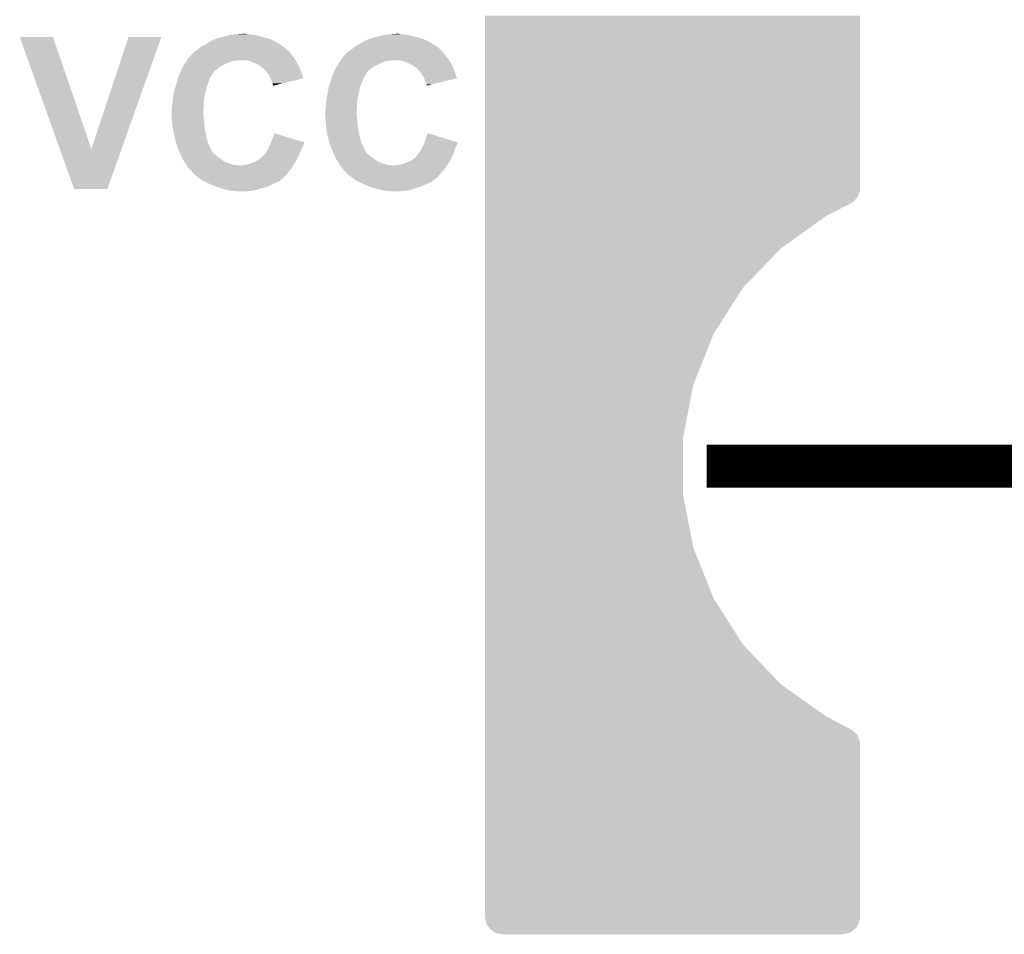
# Model space of a CAD drawing. Extents: x -1.3 to 24.2, y -3.9 to 53.4.
# Tile 30 of 34: x 5.8 to 11.6, y 35.9 to 41.3. Entities that reach past the tile are written whole.
import ezdxf

# ---------------------------------------------------------------- set-up
doc = ezdxf.new("R2010")
doc.units = 0
doc.layers.get('0').update_dxf_attribs({"linetype": 'CONTINUOUS'})
doc.layers.add('BOOST_12_CLICK_V101_GTO', color=14, linetype='CONTINUOUS')
doc.layers.add('BOOST_12_CLICK_V101_GTS', color=12, linetype='CONTINUOUS')

# ---------------------------------------------------------------- blocks, each defined once
blk = doc.blocks.new('CUSTOM_82')
for points in [[(-0.31127, 2.538998), (-0.285346, 2.561336), (0.315148, 2.538998), (0.280682, 2.561336)], [(-0.285346, 2.561336), (-0.249192, 2.577776), (0.280682, 2.561336), (0.255314, 2.577776)], [(-0.249192, 2.577776), (-0.22044, 2.59085), (0.255314, 2.577776), (0.21158, 2.59085)], [(-0.22044, 2.59085), (-0.169144, 2.598198), (0.21158, 2.59085), (0.187, 2.598198)], [(-0.169144, 2.598198), (-0.149874, 2.600958), (0.187, 2.598198), (0.14986, 2.600958)], [(-0.149874, 2.600958), (-0.14986, 2.60096), (0.14986, 2.600958), (0.14986, 2.60096)], [(-0.14986, 2.60096), (-0.14986, 2.60223), (0.14986, 2.60096), (0.14986, 2.60223)], [(-0.358678, 2.484986), (-0.33936, 2.514792), (0.361694, 2.484986), (0.33601, 2.514792)], [(-0.33936, 2.514792), (-0.31127, 2.538998), (0.33601, 2.514792), (0.315148, 2.538998)], [(-0.388564, 2.42008), (-0.378136, 2.454958), (0.39121, 2.42008), (0.37535, 2.454958)], [(-0.378136, 2.454958), (-0.358678, 2.484986), (0.37535, 2.454958), (0.361694, 2.484986)], [(-0.40132, 2.3495), (-0.39856, 2.386644), (0.40132, 2.3495), (0.396, 2.386644)], [(-0.39856, 2.386644), (-0.388564, 2.42008), (0.396, 2.386644), (0.39121, 2.42008)], [(-0.40132, -2.3495), (-0.40132, 2.3495), (0.40132, -2.3495), (0.40132, 2.3495)], [(-0.396, -2.386638), (-0.40132, -2.3495), (0.39856, -2.386638), (0.40132, -2.3495)], [(-0.39121, -2.42008), (-0.396, -2.386638), (0.388562, -2.42008), (0.39856, -2.386638)], [(-0.375352, -2.454952), (-0.39121, -2.42008), (0.378138, -2.454952), (0.388562, -2.42008)], [(-0.361696, -2.484986), (-0.375352, -2.454952), (0.358672, -2.484986), (0.378138, -2.454952)], [(-0.336016, -2.514786), (-0.361696, -2.484986), (0.33936, -2.514786), (0.358672, -2.484986)], [(-0.315152, -2.539), (-0.336016, -2.514786), (0.31126, -2.539), (0.33936, -2.514786)], [(-0.280692, -2.561332), (-0.315152, -2.539), (0.285346, -2.561332), (0.31126, -2.539)], [(-0.255318, -2.577776), (-0.280692, -2.561332), (0.249184, -2.577776), (0.285346, -2.561332)], [(-0.211594, -2.590848), (-0.255318, -2.577776), (0.22044, -2.590848), (0.249184, -2.577776)], [(-0.187004, -2.5982), (-0.211594, -2.590848), (0.169114, -2.5982), (0.22044, -2.590848)], [(-0.149886, -2.600958), (-0.187004, -2.5982), (0.14986, -2.600958), (0.169114, -2.5982)], [(-0.14986, -2.60096), (-0.149886, -2.600958), (0.14986, -2.60096), (0.14986, -2.600958)], [(-0.14986, -2.60223), (-0.14986, -2.60096), (0.14986, -2.60223), (0.14986, -2.60096)]]:
    blk.add_solid(points)

msp = doc.modelspace()

# ---------------------------------------------------------------- linework, layer by layer
at = {"layer": 'BOOST_12_CLICK_V101_GTO', "const_width": 0.254}
msp.add_lwpolyline([(9.8806, 38.65372), (12.9794, 38.65372)], dxfattribs=at)
at = {"layer": 'BOOST_12_CLICK_V101_GTO'}
for points in [[(5.842034, 41.178462), (5.842028, 41.178476), (6.037584, 41.178462), (5.842028, 41.178476)], [(6.078378, 40.518148), (5.842034, 41.178462), (6.263662, 40.518148), (6.037584, 41.178462)], [(6.263662, 40.518148), (6.482088, 41.17845), (6.440612, 40.518148), (6.67511, 41.17845)], [(6.482088, 41.17845), (6.482098, 41.17848), (6.67511, 41.17845), (6.482098, 41.17848)], [(6.970268, 41.15562), (6.97484, 41.15816), (7.33552, 41.15562), (7.329806, 41.15816)], [(6.97484, 41.15816), (6.993888, 41.16578), (7.329806, 41.15816), (7.312658, 41.16578)], [(6.993888, 41.16578), (7.000238, 41.16832), (7.312658, 41.16578), (7.305038, 41.16832)], [(7.000238, 41.16832), (7.017164, 41.173398), (7.305038, 41.16832), (7.2898, 41.173398)], [(7.017164, 41.173398), (7.02564, 41.17594), (7.2898, 41.173398), (7.278366, 41.17594)], [(7.02564, 41.17594), (7.0358, 41.17848), (7.278366, 41.17594), (7.26694, 41.17848)], [(7.0358, 41.17848), (7.05612, 41.18356), (7.26694, 41.17848), (7.24662, 41.18356)], [(7.05612, 41.18356), (7.07644, 41.18864), (7.24662, 41.18356), (7.228842, 41.18864)], [(7.07644, 41.18864), (7.086602, 41.19118), (7.228842, 41.18864), (7.211062, 41.19118)], [(7.086602, 41.19118), (7.11962, 41.19372), (7.211062, 41.19118), (7.19328, 41.19372)], [(7.11962, 41.19372), (7.152638, 41.19626), (7.180582, 41.19372), (7.167882, 41.19626)], [(7.872474, 41.15562), (7.876538, 41.15816), (8.23722, 41.15562), (8.231506, 41.15816)], [(7.876538, 41.15816), (7.895584, 41.16578), (8.231506, 41.15816), (8.214358, 41.16578)], [(7.895584, 41.16578), (7.90194, 41.168322), (8.214358, 41.16578), (8.206732, 41.168322)], [(7.90194, 41.168322), (7.92056, 41.1734), (8.206732, 41.168322), (8.191498, 41.1734)], [(7.92056, 41.1734), (7.95782, 41.18356), (8.191498, 41.1734), (8.15086, 41.18356)], [(7.95782, 41.18356), (7.97814, 41.18864), (8.15086, 41.18356), (8.13054, 41.18864)], [(7.97814, 41.18864), (7.988302, 41.19118), (8.13054, 41.18864), (8.11276, 41.19118)], [(7.988302, 41.19118), (8.02132, 41.19372), (8.11276, 41.19118), (8.097522, 41.19372)], [(8.02132, 41.19372), (8.054338, 41.19626), (8.082282, 41.19372), (8.072122, 41.19626)], [(6.870702, 41.092122), (6.883396, 41.099738), (7.426958, 41.092122), (7.41934, 41.099738)], [(6.883396, 41.099738), (6.8834, 41.09974), (7.41934, 41.099738), (7.419338, 41.09974)], [(6.8834, 41.09974), (6.8961, 41.1099), (7.419338, 41.09974), (7.405792, 41.1099)], [(6.8961, 41.1099), (6.911344, 41.122602), (7.405792, 41.1099), (7.388856, 41.122602)], [(6.911344, 41.122602), (6.926578, 41.13022), (7.388856, 41.122602), (7.378698, 41.13022)], [(6.926578, 41.13022), (6.931658, 41.13276), (7.378698, 41.13022), (7.374636, 41.13276)], [(6.931658, 41.13276), (6.947918, 41.14292), (7.374636, 41.13276), (7.35838, 41.14292)], [(6.947918, 41.14292), (6.95198, 41.145458), (7.35838, 41.14292), (7.353812, 41.145458)], [(6.95198, 41.145458), (6.970268, 41.15562), (7.353812, 41.145458), (7.33552, 41.15562)], [(7.780858, 41.097194), (7.785062, 41.099716), (8.323586, 41.097194), (8.32358, 41.099716)], [(7.785062, 41.099716), (7.7851, 41.099738), (8.32358, 41.099716), (8.321256, 41.099738)], [(7.7851, 41.099738), (7.785102, 41.09974), (8.321256, 41.099738), (8.321044, 41.09974)], [(7.785102, 41.09974), (7.80034, 41.1099), (8.321044, 41.09974), (8.30919, 41.1099)], [(7.80034, 41.1099), (7.806434, 41.11498), (8.30919, 41.1099), (8.303262, 41.11498)], [(7.806434, 41.11498), (7.815582, 41.122602), (8.303262, 41.11498), (8.291828, 41.122602)], [(7.815582, 41.122602), (7.828914, 41.13022), (8.291828, 41.122602), (8.2804, 41.13022)], [(7.828914, 41.13022), (7.83336, 41.13276), (8.2804, 41.13022), (8.276336, 41.13276)], [(7.83336, 41.13276), (7.851648, 41.14292), (8.276336, 41.13276), (8.26008, 41.14292)], [(7.851648, 41.14292), (7.85622, 41.14546), (8.26008, 41.14292), (8.255508, 41.14546)], [(7.85622, 41.14546), (7.872474, 41.15562), (8.255508, 41.14546), (8.23722, 41.15562)], [(6.826504, 41.04132), (6.83006, 41.0464), (7.463368, 41.04132), (7.460546, 41.0464)], [(6.83006, 41.0464), (6.838188, 41.056558), (7.460546, 41.0464), (7.454902, 41.056558)], [(6.838188, 41.056558), (6.850386, 41.0718), (7.454902, 41.056558), (7.441836, 41.0718)], [(6.850386, 41.0718), (6.852926, 41.071816), (7.441836, 41.0718), (7.441822, 41.071816)], [(6.852926, 41.071816), (6.854188, 41.074338), (7.441822, 41.071816), (7.43966, 41.074338)], [(6.854188, 41.074338), (6.855462, 41.076878), (7.43966, 41.074338), (7.437968, 41.076878)], [(6.855462, 41.076878), (6.86816, 41.08958), (7.437968, 41.076878), (7.4295, 41.08958)], [(6.86816, 41.08958), (6.870702, 41.092122), (7.4295, 41.08958), (7.426958, 41.092122)], [(7.728712, 41.04132), (7.73176, 41.0464), (8.36676, 41.04132), (8.363374, 41.0464)], [(7.73176, 41.0464), (7.73989, 41.05656), (8.363374, 41.0464), (8.3566, 41.05656)], [(7.73989, 41.05656), (7.752086, 41.0718), (8.3566, 41.05656), (8.343536, 41.0718)], [(7.752086, 41.0718), (7.754626, 41.071816), (8.343536, 41.0718), (8.343522, 41.071816)], [(7.754626, 41.071816), (7.755888, 41.074338), (8.343522, 41.071816), (8.34136, 41.074338)], [(7.755888, 41.074338), (7.757162, 41.076878), (8.34136, 41.074338), (8.339668, 41.076878)], [(7.757162, 41.076878), (7.76986, 41.08958), (8.339668, 41.076878), (8.3312, 41.08958)], [(7.76986, 41.08958), (7.772402, 41.092122), (8.3312, 41.08958), (8.328658, 41.092122)], [(7.772402, 41.092122), (7.780858, 41.097194), (8.328658, 41.092122), (8.323586, 41.097194)], [(6.79242, 40.9829), (6.79704, 40.99306), (6.99516, 40.9829), (7.00786, 40.99306)], [(6.79704, 40.99306), (6.802582, 41.00322), (7.00786, 40.99306), (7.02056, 41.00322)], [(6.802582, 41.00322), (6.806738, 41.01084), (7.02056, 41.00322), (7.03326, 41.01084)], [(6.806738, 41.01084), (6.812282, 41.021002), (7.03326, 41.01084), (7.055616, 41.021002)], [(6.812282, 41.021002), (6.814058, 41.02354), (7.055616, 41.021002), (7.0612, 41.02354)], [(6.814058, 41.02354), (6.821168, 41.033698), (7.0612, 41.02354), (7.086598, 41.033698)], [(6.821168, 41.033698), (6.824726, 41.03878), (7.086598, 41.033698), (7.109458, 41.03878)], [(6.824726, 41.03878), (6.826502, 41.041318), (7.119616, 41.03878), (7.127238, 41.041318)], [(6.826502, 41.041318), (6.826504, 41.04132), (7.127238, 41.041318), (7.170418, 41.04132)], [(7.193278, 41.03624), (7.170418, 41.04132), (7.46619, 41.03624), (7.463368, 41.04132)], [(7.200052, 41.0337), (7.193278, 41.03624), (7.4676, 41.0337), (7.46619, 41.03624)], [(7.2136, 41.02862), (7.200052, 41.0337), (7.470372, 41.02862), (7.4676, 41.0337)], [(7.23138, 41.021), (7.2136, 41.02862), (7.474528, 41.021), (7.470372, 41.02862)], [(7.256774, 41.008302), (7.23138, 41.021), (7.481456, 41.008302), (7.474528, 41.021)], [(7.258472, 41.005762), (7.256774, 41.008302), (7.48284, 41.005762), (7.481456, 41.008302)], [(7.261858, 41.000688), (7.258472, 41.005762), (7.485182, 41.000688), (7.48284, 41.005762)], [(7.264396, 41.00068), (7.261858, 41.000688), (7.485186, 41.00068), (7.485182, 41.000688)], [(7.28218, 40.985442), (7.264396, 41.00068), (7.492218, 40.985442), (7.485186, 41.00068)], [(7.293068, 40.972738), (7.28218, 40.985442), (7.49808, 40.972738), (7.492218, 40.985442)], [(7.694122, 40.9829), (7.698742, 40.99306), (7.89686, 40.9829), (7.90956, 40.99306)], [(7.698742, 40.99306), (7.705206, 41.00322), (7.90956, 40.99306), (7.922262, 41.00322)], [(7.705206, 41.00322), (7.71652, 41.021), (7.922262, 41.00322), (7.95782, 41.021)], [(7.71652, 41.021), (7.718044, 41.02354), (7.95782, 41.021), (7.9629, 41.02354)], [(7.718044, 41.02354), (7.724138, 41.033698), (7.9629, 41.02354), (7.988298, 41.033698)], [(7.724138, 41.033698), (7.727188, 41.03878), (7.988298, 41.033698), (8.011158, 41.03878)], [(7.727188, 41.03878), (7.72871, 41.041318), (8.021316, 41.03878), (8.028938, 41.041318)], [(7.72871, 41.041318), (7.728712, 41.04132), (8.028938, 41.041318), (8.072118, 41.04132)], [(8.094978, 41.03624), (8.072118, 41.04132), (8.370148, 41.03624), (8.36676, 41.04132)], [(8.101748, 41.033702), (8.094978, 41.03624), (8.371838, 41.033702), (8.370148, 41.03624)], [(8.1153, 41.02862), (8.101748, 41.033702), (8.374612, 41.02862), (8.371838, 41.033702)], [(8.13308, 41.021), (8.1153, 41.02862), (8.378768, 41.021), (8.374612, 41.02862)], [(8.158476, 41.008302), (8.13308, 41.021), (8.385694, 41.008302), (8.378768, 41.021)], [(8.16102, 41.00576), (8.158476, 41.008302), (8.38708, 41.00576), (8.385694, 41.008302)], [(8.166094, 41.000686), (8.16102, 41.00576), (8.389032, 41.000686), (8.38708, 41.00576)], [(8.168636, 41.00068), (8.166094, 41.000686), (8.389034, 41.00068), (8.389032, 41.000686)], [(8.183882, 40.98544), (8.168636, 41.00068), (8.394896, 40.98544), (8.389034, 41.00068)], [(8.194766, 40.972742), (8.183882, 40.98544), (8.39978, 40.972742), (8.394896, 40.98544)], [(6.765924, 40.914322), (6.77164, 40.937182), (6.95198, 40.914322), (6.961124, 40.937182)], [(6.77164, 40.937182), (6.772794, 40.939722), (6.961124, 40.937182), (6.96214, 40.939722)], [(6.772794, 40.939722), (6.783184, 40.96258), (6.96214, 40.939722), (6.97738, 40.96258)], [(6.783184, 40.96258), (6.78549, 40.967654), (6.97738, 40.96258), (6.982454, 40.967654)], [(6.78549, 40.967654), (6.786646, 40.970196), (6.982454, 40.967654), (6.98246, 40.970196)], [(6.786646, 40.970196), (6.79242, 40.9829), (6.98246, 40.970196), (6.99516, 40.9829)], [(7.29742, 40.96766), (7.293068, 40.972738), (7.49977, 40.96766), (7.49808, 40.972738)], [(7.310118, 40.949882), (7.29742, 40.96766), (7.505684, 40.949882), (7.49977, 40.96766)], [(7.315838, 40.934634), (7.310118, 40.949882), (7.510754, 40.934634), (7.505684, 40.949882)], [(7.31774, 40.92956), (7.315838, 40.934634), (7.489846, 40.92956), (7.510754, 40.934634)], [(7.32536, 40.914322), (7.31774, 40.92956), (7.427058, 40.914322), (7.489846, 40.92956)], [(7.66826, 40.91432), (7.67588, 40.93718), (7.85622, 40.91432), (7.865362, 40.93718)], [(7.67588, 40.93718), (7.676804, 40.939722), (7.865362, 40.93718), (7.86638, 40.939722)], [(7.676804, 40.939722), (7.682344, 40.954956), (7.86638, 40.939722), (7.876538, 40.954956)], [(7.682344, 40.954956), (7.685114, 40.962576), (7.876538, 40.954956), (7.87908, 40.962576)], [(7.685114, 40.962576), (7.68604, 40.965118), (7.87908, 40.962576), (7.881618, 40.965118)], [(7.68604, 40.965118), (7.687192, 40.967654), (7.881618, 40.965118), (7.884154, 40.967654)], [(7.687192, 40.967654), (7.688348, 40.970196), (7.884154, 40.967654), (7.88416, 40.970196)], [(7.688348, 40.970196), (7.694122, 40.9829), (7.88416, 40.970196), (7.89686, 40.9829)], [(8.19912, 40.96766), (8.194766, 40.972742), (8.401472, 40.96766), (8.39978, 40.972742)], [(8.211818, 40.949878), (8.19912, 40.96766), (8.407386, 40.949878), (8.401472, 40.96766)], [(8.219444, 40.934634), (8.211818, 40.949878), (8.412454, 40.934634), (8.407386, 40.949878)], [(8.22198, 40.92956), (8.219444, 40.934634), (8.391546, 40.92956), (8.412454, 40.934634)], [(8.22706, 40.914322), (8.22198, 40.92956), (8.328758, 40.914322), (8.391546, 40.92956)], [(6.752244, 40.863522), (6.76194, 40.89908), (6.93674, 40.863522), (6.9469, 40.89908)], [(6.76194, 40.89908), (6.76402, 40.9067), (6.9469, 40.89908), (6.949438, 40.9067)], [(6.76402, 40.9067), (6.765924, 40.914322), (6.949438, 40.9067), (6.95198, 40.914322)], [(7.327898, 40.904162), (7.32536, 40.914322), (7.385194, 40.904162), (7.427058, 40.914322)], [(7.330438, 40.899084), (7.327898, 40.904162), (7.36427, 40.899084), (7.385194, 40.904162)], [(7.33044, 40.894024), (7.330438, 40.899084), (7.34342, 40.894024), (7.36427, 40.899084)], [(7.332956, 40.894), (7.33044, 40.894024), (7.343322, 40.894), (7.34342, 40.894024)], [(7.33298, 40.89149), (7.332956, 40.894), (7.33298, 40.89149), (7.343322, 40.894)], [(7.655328, 40.863522), (7.6581, 40.87876), (7.83844, 40.863522), (7.842792, 40.87876)], [(7.6581, 40.87876), (7.66364, 40.899078), (7.842792, 40.87876), (7.848598, 40.899078)], [(7.66364, 40.899078), (7.66572, 40.9067), (7.848598, 40.899078), (7.852408, 40.9067)], [(7.66572, 40.9067), (7.66826, 40.91432), (7.852408, 40.9067), (7.85622, 40.91432)], [(8.234678, 40.899084), (8.22706, 40.914322), (8.26597, 40.899084), (8.328758, 40.914322)], [(8.23468, 40.89149), (8.234678, 40.899084), (8.23468, 40.89149), (8.26597, 40.899084)], [(6.740312, 40.794938), (6.742852, 40.817798), (6.92404, 40.794938), (6.92658, 40.817798)], [(6.742852, 40.817798), (6.7437, 40.825418), (6.92658, 40.817798), (6.928272, 40.825418)], [(6.7437, 40.825418), (6.74878, 40.85082), (6.928272, 40.825418), (6.933916, 40.85082)], [(6.74878, 40.85082), (6.752244, 40.863522), (6.933916, 40.85082), (6.93674, 40.863522)], [(7.644552, 40.794938), (7.647092, 40.817798), (7.82574, 40.794938), (7.82828, 40.817798)], [(7.647092, 40.817798), (7.64794, 40.825418), (7.82828, 40.817798), (7.829972, 40.825418)], [(7.64794, 40.825418), (7.65302, 40.85082), (7.829972, 40.825418), (7.835616, 40.85082)], [(7.65302, 40.85082), (7.655328, 40.863522), (7.835616, 40.85082), (7.83844, 40.863522)], [(6.73608, 40.76192), (6.736804, 40.767), (6.923616, 40.76192), (6.92404, 40.767)], [(6.73608, 40.736522), (6.73608, 40.76192), (6.9215, 40.736522), (6.923616, 40.76192)], [(6.736804, 40.767), (6.73862, 40.7797), (6.92404, 40.767), (6.92404, 40.7797)], [(6.73862, 40.7797), (6.740312, 40.794938), (6.92404, 40.7797), (6.92404, 40.794938)], [(7.64032, 40.76192), (7.641044, 40.767), (7.825316, 40.76192), (7.82574, 40.767)], [(7.64032, 40.746682), (7.64032, 40.76192), (7.824046, 40.746682), (7.825316, 40.76192)], [(7.641044, 40.767), (7.64286, 40.7797), (7.82574, 40.767), (7.82574, 40.7797)], [(7.64286, 40.7797), (7.644552, 40.794938), (7.82574, 40.7797), (7.82574, 40.794938)], [(6.73608, 40.721278), (6.73608, 40.736522), (6.9215, 40.721278), (6.9215, 40.736522)], [(6.73608, 40.708578), (6.73608, 40.721278), (6.92404, 40.708578), (6.9215, 40.721278)], [(6.73608, 40.69588), (6.73608, 40.708578), (6.92404, 40.69588), (6.92404, 40.708578)], [(6.73608, 40.685722), (6.73608, 40.69588), (6.925492, 40.685722), (6.92404, 40.69588)], [(7.63778, 40.733982), (7.638288, 40.736522), (7.8232, 40.733982), (7.8232, 40.736522)], [(7.63778, 40.723818), (7.63778, 40.733982), (7.8232, 40.723818), (7.8232, 40.733982)], [(7.63795, 40.721278), (7.63778, 40.723818), (7.8232, 40.721278), (7.8232, 40.723818)], [(7.638798, 40.708578), (7.63795, 40.721278), (7.82574, 40.708578), (7.8232, 40.721278)], [(7.638288, 40.736522), (7.64032, 40.746682), (7.8232, 40.736522), (7.824046, 40.746682)], [(7.639644, 40.69588), (7.638798, 40.708578), (7.82574, 40.69588), (7.82574, 40.708578)], [(7.64032, 40.68572), (7.639644, 40.69588), (7.827192, 40.68572), (7.82574, 40.69588)], [(6.73717, 40.678098), (6.73608, 40.685722), (6.92658, 40.678098), (6.925492, 40.685722)], [(6.739346, 40.66286), (6.73717, 40.678098), (6.92658, 40.66286), (6.92658, 40.678098)], [(6.74225, 40.642542), (6.739346, 40.66286), (6.92912, 40.642542), (6.92658, 40.66286)], [(6.74624, 40.614602), (6.74225, 40.642542), (6.93436, 40.614602), (6.92912, 40.642542)], [(7.640866, 40.678098), (7.64032, 40.68572), (7.82828, 40.678098), (7.827192, 40.68572)], [(7.641954, 40.66286), (7.640866, 40.678098), (7.82828, 40.66286), (7.82828, 40.678098)], [(7.64286, 40.65016), (7.641954, 40.66286), (7.829868, 40.65016), (7.82828, 40.66286)], [(7.64395, 40.642542), (7.64286, 40.65016), (7.83082, 40.642542), (7.829868, 40.65016)], [(7.64794, 40.614602), (7.64395, 40.642542), (7.83606, 40.614602), (7.83082, 40.642542)], [(6.749416, 40.6019), (6.74624, 40.614602), (6.93674, 40.6019), (6.93436, 40.614602)], [(6.759576, 40.561258), (6.749416, 40.6019), (6.946902, 40.561258), (6.93674, 40.6019)], [(7.319426, 40.558702), (7.3279, 40.579038), (7.51332, 40.558702), (7.44653, 40.579038)], [(7.3279, 40.579038), (7.338084, 40.612056), (7.44653, 40.579038), (7.338084, 40.612056)], [(7.651116, 40.6019), (7.64794, 40.614602), (7.83844, 40.6019), (7.83606, 40.614602)], [(7.661276, 40.561258), (7.651116, 40.6019), (7.848602, 40.561258), (7.83844, 40.6019)], [(8.22282, 40.558702), (8.2296, 40.57904), (8.41502, 40.558702), (8.348222, 40.57904)], [(8.2296, 40.57904), (8.239784, 40.612056), (8.348222, 40.57904), (8.239784, 40.612056)], [(6.76148, 40.553642), (6.759576, 40.561258), (6.950166, 40.553642), (6.946902, 40.561258)], [(6.77164, 40.5257), (6.76148, 40.553642), (6.96214, 40.5257), (6.950166, 40.553642)], [(6.771642, 40.525698), (6.77164, 40.5257), (6.96214, 40.525698), (6.96214, 40.5257)], [(6.778752, 40.50792), (6.771642, 40.525698), (6.9723, 40.50792), (6.96214, 40.525698)], [(7.295514, 40.50792), (7.30504, 40.523158), (7.49554, 40.50792), (7.50062, 40.523158)], [(7.30504, 40.523158), (7.313168, 40.54348), (7.50062, 40.523158), (7.51078, 40.54348)], [(7.313168, 40.54348), (7.3152, 40.54856), (7.51078, 40.54348), (7.512472, 40.54856)], [(7.3152, 40.54856), (7.316256, 40.551098), (7.512472, 40.54856), (7.513318, 40.551098)], [(7.316256, 40.551098), (7.319426, 40.558702), (7.513318, 40.551098), (7.51332, 40.558702)], [(7.66318, 40.553642), (7.661276, 40.561258), (7.851866, 40.553642), (7.848602, 40.561258)], [(7.666876, 40.543478), (7.66318, 40.553642), (7.85622, 40.543478), (7.851866, 40.553642)], [(7.67334, 40.5257), (7.666876, 40.543478), (7.86638, 40.5257), (7.85622, 40.543478)], [(7.680454, 40.507918), (7.67334, 40.5257), (7.874002, 40.507918), (7.86638, 40.5257)], [(8.19404, 40.50284), (8.206736, 40.523158), (8.395546, 40.50284), (8.40232, 40.523158)], [(8.206736, 40.523158), (8.206738, 40.52316), (8.40232, 40.523158), (8.40232, 40.52316)], [(8.206738, 40.52316), (8.216898, 40.54348), (8.40232, 40.52316), (8.41248, 40.54348)], [(8.216898, 40.54348), (8.21944, 40.548562), (8.41248, 40.54348), (8.414172, 40.548562)], [(8.21944, 40.548562), (8.220284, 40.551098), (8.414172, 40.548562), (8.415018, 40.551098)], [(8.220284, 40.551098), (8.22282, 40.558702), (8.415018, 40.551098), (8.41502, 40.558702)], [(6.162036, 40.284418), (6.078378, 40.518148), (6.357608, 40.284418), (6.440612, 40.518148)], [(6.7818, 40.5003), (6.778752, 40.50792), (6.977382, 40.5003), (6.9723, 40.50792)], [(6.785188, 40.492678), (6.7818, 40.5003), (6.982462, 40.492678), (6.977382, 40.5003)], [(6.787446, 40.4876), (6.785188, 40.492678), (6.98754, 40.4876), (6.982462, 40.492678)], [(6.789704, 40.48252), (6.787446, 40.4876), (6.99516, 40.48252), (6.98754, 40.4876)], [(6.79196, 40.47744), (6.789704, 40.48252), (7.00151, 40.47744), (6.99516, 40.48252)], [(6.7945, 40.47236), (6.79196, 40.47744), (7.00786, 40.47236), (7.00151, 40.47744)], [(6.80085, 40.45966), (6.7945, 40.47236), (7.02564, 40.45966), (7.00786, 40.47236)], [(7.241538, 40.452042), (7.26186, 40.467282), (7.46799, 40.452042), (7.476198, 40.467282)], [(7.26186, 40.467282), (7.269478, 40.4749), (7.476198, 40.467282), (7.4803, 40.4749)], [(7.269478, 40.4749), (7.28218, 40.4876), (7.4803, 40.4749), (7.485742, 40.4876)], [(7.28218, 40.4876), (7.285566, 40.49268), (7.485742, 40.4876), (7.48792, 40.49268)], [(7.285566, 40.49268), (7.29234, 40.50284), (7.48792, 40.49268), (7.493, 40.50284)], [(7.29234, 40.50284), (7.295514, 40.50792), (7.493, 40.50284), (7.49554, 40.50792)], [(7.6835, 40.5003), (7.680454, 40.507918), (7.879086, 40.5003), (7.874002, 40.507918)], [(7.686888, 40.49268), (7.6835, 40.5003), (7.88417, 40.49268), (7.879086, 40.5003)], [(7.686898, 40.492656), (7.686888, 40.49268), (7.8867, 40.492656), (7.88417, 40.49268)], [(7.68802, 40.490134), (7.686898, 40.492656), (7.886716, 40.490134), (7.8867, 40.492656)], [(7.689146, 40.487598), (7.68802, 40.490134), (7.891778, 40.487598), (7.886716, 40.490134)], [(7.691404, 40.482518), (7.689146, 40.487598), (7.896862, 40.482518), (7.891778, 40.487598)], [(7.69366, 40.47744), (7.691404, 40.482518), (7.90321, 40.47744), (7.896862, 40.482518)], [(7.696202, 40.47236), (7.69366, 40.47744), (7.90956, 40.47236), (7.90321, 40.47744)], [(7.702552, 40.45966), (7.696202, 40.47236), (7.92734, 40.45966), (7.90956, 40.47236)], [(8.145778, 40.452042), (8.1661, 40.467282), (8.37223, 40.452042), (8.380438, 40.467282)], [(8.1661, 40.467282), (8.16864, 40.46982), (8.380438, 40.467282), (8.381804, 40.46982)], [(8.16864, 40.46982), (8.172026, 40.4749), (8.381804, 40.46982), (8.38454, 40.4749)], [(8.172026, 40.4749), (8.173722, 40.477442), (8.38454, 40.4749), (8.385628, 40.477442)], [(8.173722, 40.477442), (8.18388, 40.4876), (8.385628, 40.477442), (8.389982, 40.4876)], [(8.18388, 40.4876), (8.187268, 40.492682), (8.389982, 40.4876), (8.39216, 40.492682)], [(8.187268, 40.492682), (8.19404, 40.50284), (8.39216, 40.492682), (8.395546, 40.50284)], [(6.80212, 40.45712), (6.80085, 40.45966), (7.029028, 40.45712), (7.02564, 40.45966)], [(6.809378, 40.44442), (6.80212, 40.45712), (7.04596, 40.44442), (7.029028, 40.45712)], [(6.812282, 40.439338), (6.809378, 40.44442), (7.059936, 40.439338), (7.04596, 40.44442)], [(6.815668, 40.43426), (6.812282, 40.439338), (7.0739, 40.43426), (7.059936, 40.439338)], [(6.822442, 40.4241), (6.815668, 40.43426), (7.104384, 40.4241), (7.0739, 40.43426)], [(6.823966, 40.42156), (6.822442, 40.4241), (7.139942, 40.42156), (7.12216, 40.4241)], [(6.830058, 40.411402), (6.823966, 40.42156), (7.444232, 40.411402), (7.450328, 40.42156)], [(6.837678, 40.403782), (6.830058, 40.411402), (7.43966, 40.403782), (7.444232, 40.411402)], [(7.139942, 40.42156), (7.147564, 40.421562), (7.450328, 40.42156), (7.450328, 40.421562)], [(7.147564, 40.421562), (7.152644, 40.4241), (7.450328, 40.421562), (7.451852, 40.4241)], [(7.165344, 40.4241), (7.2009, 40.43426), (7.451852, 40.4241), (7.457948, 40.43426)], [(7.2009, 40.43426), (7.22122, 40.44188), (7.457948, 40.43426), (7.46252, 40.44188)], [(7.22122, 40.44188), (7.241538, 40.452042), (7.46252, 40.44188), (7.46799, 40.452042)], [(7.70382, 40.457122), (7.702552, 40.45966), (7.931148, 40.457122), (7.92734, 40.45966)], [(7.712892, 40.44442), (7.70382, 40.457122), (7.950198, 40.44442), (7.931148, 40.457122)], [(7.71652, 40.43934), (7.712892, 40.44442), (7.962898, 40.43934), (7.950198, 40.44442)], [(7.719908, 40.43426), (7.71652, 40.43934), (7.975598, 40.43426), (7.962898, 40.43934)], [(7.726682, 40.4241), (7.719908, 40.43426), (8.008624, 40.4241), (7.975598, 40.43426)], [(7.728206, 40.42156), (7.726682, 40.4241), (8.041642, 40.42156), (8.02386, 40.4241)], [(7.734298, 40.411402), (7.728206, 40.42156), (8.34644, 40.411402), (8.353212, 40.42156)], [(7.741918, 40.403782), (7.734298, 40.411402), (8.34136, 40.403782), (8.34644, 40.411402)], [(8.041642, 40.42156), (8.049264, 40.421562), (8.353212, 40.42156), (8.353214, 40.421562)], [(8.049264, 40.421562), (8.054344, 40.4241), (8.353214, 40.421562), (8.354906, 40.4241)], [(8.067044, 40.4241), (8.1026, 40.43426), (8.354906, 40.4241), (8.36168, 40.43426)], [(8.1026, 40.43426), (8.12292, 40.44188), (8.36168, 40.43426), (8.36676, 40.44188)], [(8.12292, 40.44188), (8.145778, 40.452042), (8.36676, 40.44188), (8.37223, 40.452042)], [(6.83768, 40.40378), (6.837678, 40.403782), (7.43966, 40.40378), (7.43966, 40.403782)], [(6.84276, 40.39616), (6.83768, 40.40378), (7.433212, 40.39616), (7.43966, 40.40378)], [(6.847834, 40.391086), (6.84276, 40.39616), (7.428918, 40.391086), (7.433212, 40.39616)], [(6.850376, 40.39108), (6.847834, 40.391086), (7.428912, 40.39108), (7.428918, 40.391086)], [(6.868442, 40.37076), (6.850376, 40.39108), (7.41172, 40.37076), (7.428912, 40.39108)], [(6.8707, 40.36822), (6.868442, 40.37076), (7.409542, 40.36822), (7.41172, 40.37076)], [(6.890298, 40.352978), (6.8707, 40.36822), (7.396478, 40.352978), (7.409542, 40.36822)], [(6.89356, 40.35044), (6.890298, 40.352978), (7.392926, 40.35044), (7.396478, 40.352978)], [(6.908092, 40.34027), (6.89356, 40.35044), (7.3787, 40.34027), (7.392926, 40.35044)], [(7.74192, 40.40378), (7.741918, 40.403782), (8.34136, 40.40378), (8.34136, 40.403782)], [(7.746998, 40.396162), (7.74192, 40.40378), (8.334914, 40.396162), (8.34136, 40.40378)], [(7.749534, 40.391096), (7.746998, 40.396162), (8.330626, 40.391096), (8.334914, 40.396162)], [(7.752076, 40.39108), (7.749534, 40.391096), (8.330612, 40.39108), (8.330626, 40.391096)], [(7.770144, 40.37076), (7.752076, 40.39108), (8.31342, 40.37076), (8.330612, 40.39108)], [(7.7724, 40.368222), (7.770144, 40.37076), (8.311244, 40.368222), (8.31342, 40.37076)], [(7.794176, 40.352978), (7.7724, 40.368222), (8.298178, 40.352978), (8.311244, 40.368222)], [(7.7978, 40.35044), (7.794176, 40.352978), (8.294626, 40.35044), (8.298178, 40.352978)], [(7.81088, 40.34027), (7.7978, 40.35044), (8.2804, 40.34027), (8.294626, 40.35044)], [(6.911708, 40.33774), (6.908092, 40.34027), (7.378676, 40.33774), (7.3787, 40.34027)], [(6.911716, 40.337734), (6.911708, 40.33774), (7.376154, 40.337734), (7.378676, 40.33774)], [(6.918962, 40.332662), (6.911716, 40.337734), (7.371082, 40.332662), (7.376154, 40.337734)], [(6.918966, 40.33266), (6.918962, 40.332662), (7.37108, 40.33266), (7.371082, 40.332662)], [(6.929124, 40.32758), (6.918966, 40.33266), (7.363458, 40.32758), (7.37108, 40.33266)], [(6.939282, 40.3225), (6.929124, 40.32758), (7.3533, 40.3225), (7.363458, 40.32758)], [(6.94436, 40.31996), (6.939282, 40.3225), (7.346948, 40.31996), (7.3533, 40.3225)], [(6.961506, 40.31234), (6.94436, 40.31996), (7.327898, 40.31234), (7.346948, 40.31996)], [(6.96722, 40.3098), (6.961506, 40.31234), (7.323664, 40.3098), (7.327898, 40.31234)], [(6.97992, 40.30472), (6.96722, 40.3098), (7.315198, 40.30472), (7.323664, 40.3098)], [(6.99262, 40.29964), (6.97992, 40.30472), (7.303348, 40.29964), (7.315198, 40.30472)], [(7.000248, 40.297098), (6.99262, 40.29964), (7.29742, 40.297098), (7.303348, 40.29964)], [(7.015482, 40.29202), (7.000248, 40.297098), (7.27964, 40.29202), (7.29742, 40.297098)], [(7.030728, 40.286938), (7.015482, 40.29202), (7.259318, 40.286938), (7.27964, 40.29202)], [(7.814132, 40.33774), (7.81088, 40.34027), (8.280376, 40.33774), (8.2804, 40.34027)], [(7.81414, 40.337734), (7.814132, 40.33774), (8.277854, 40.337734), (8.280376, 40.33774)], [(7.820662, 40.332662), (7.81414, 40.337734), (8.272782, 40.332662), (8.277854, 40.337734)], [(7.820666, 40.33266), (7.820662, 40.332662), (8.27278, 40.33266), (8.272782, 40.332662)], [(7.830824, 40.32758), (7.820666, 40.33266), (8.265158, 40.32758), (8.27278, 40.33266)], [(7.84606, 40.31996), (7.830824, 40.32758), (8.249918, 40.31996), (8.265158, 40.32758)], [(7.85241, 40.31742), (7.84606, 40.31996), (8.24484, 40.31742), (8.249918, 40.31996)], [(7.86511, 40.31234), (7.85241, 40.31742), (8.23214, 40.31234), (8.24484, 40.31742)], [(7.87146, 40.3098), (7.86511, 40.31234), (8.22706, 40.3098), (8.23214, 40.31234)], [(7.882892, 40.30472), (7.87146, 40.3098), (8.2169, 40.30472), (8.22706, 40.3098)], [(7.894322, 40.29964), (7.882892, 40.30472), (8.205048, 40.29964), (8.2169, 40.30472)], [(7.90195, 40.297098), (7.894322, 40.29964), (8.19912, 40.297098), (8.205048, 40.29964)], [(7.932426, 40.28694), (7.90195, 40.297098), (8.16356, 40.28694), (8.19912, 40.297098)], [(6.357602, 40.2844), (6.162036, 40.284418), (6.357602, 40.2844), (6.357608, 40.284418)], [(7.038342, 40.2844), (7.030728, 40.286938), (7.252548, 40.2844), (7.259318, 40.286938)], [(7.058662, 40.27932), (7.038342, 40.2844), (7.238998, 40.27932), (7.252548, 40.2844)], [(7.07898, 40.27424), (7.058662, 40.27932), (7.218678, 40.27424), (7.238998, 40.27932)], [(7.09676, 40.2717), (7.07898, 40.27424), (7.19328, 40.2717), (7.218678, 40.27424)], [(7.124698, 40.26916), (7.111998, 40.2717), (7.167882, 40.26916), (7.19328, 40.2717)], [(7.94004, 40.284402), (7.932426, 40.28694), (8.15679, 40.284402), (8.16356, 40.28694)], [(7.962902, 40.27932), (7.94004, 40.284402), (8.143238, 40.27932), (8.15679, 40.284402)], [(7.980678, 40.27424), (7.962902, 40.27932), (8.120378, 40.27424), (8.143238, 40.27932)], [(8.001, 40.2717), (7.980678, 40.27424), (8.09498, 40.2717), (8.120378, 40.27424)], [(8.026398, 40.26916), (8.013698, 40.2717), (8.072118, 40.26916), (8.09498, 40.2717)]]:
    msp.add_solid(points, dxfattribs=at)
at = {"layer": 'BOOST_12_CLICK_V101_GTS'}
for points in [[(8.57758, 40.276774), (8.57758, 41.302942), (10.782294, 40.276774), (10.782298, 41.302942)], [(8.57758, 40.274234), (8.57758, 40.276774), (10.77976, 40.274234), (10.782294, 40.276774)], [(8.57758, 40.264074), (8.57758, 40.274234), (10.779754, 40.264074), (10.77976, 40.274234)], [(8.57758, 40.261534), (8.57758, 40.264074), (10.77722, 40.261534), (10.779754, 40.264074)], [(8.57758, 40.258996), (8.57758, 40.261534), (10.777218, 40.258996), (10.77722, 40.261534)], [(8.57758, 40.253916), (8.57758, 40.258996), (10.77468, 40.253916), (10.777218, 40.258996)], [(8.57758, 40.251374), (8.57758, 40.253916), (10.774674, 40.251374), (10.77468, 40.253916)], [(8.57758, 40.248834), (8.57758, 40.251374), (10.77214, 40.248834), (10.774674, 40.251374)], [(8.57758, 40.246294), (8.57758, 40.248834), (10.772134, 40.246294), (10.77214, 40.248834)], [(8.57758, 40.243754), (8.57758, 40.246294), (10.7696, 40.243754), (10.772134, 40.246294)], [(8.57758, 40.238674), (8.57758, 40.243754), (10.769594, 40.238674), (10.7696, 40.243754)], [(8.57758, 40.236134), (8.57758, 40.238674), (10.76706, 40.236134), (10.769594, 40.238674)], [(8.57758, 40.233594), (8.57758, 40.236134), (10.767054, 40.233594), (10.76706, 40.236134)], [(8.57758, 40.218354), (8.57758, 40.233594), (10.75182, 40.218354), (10.767054, 40.233594)], [(8.57758, 40.215814), (8.57758, 40.218354), (10.751814, 40.215814), (10.75182, 40.218354)], [(8.57758, 40.210738), (8.57758, 40.215814), (10.746736, 40.210738), (10.751814, 40.215814)], [(8.57758, 40.208198), (8.57758, 40.210738), (10.74166, 40.208198), (10.746736, 40.210738)], [(8.57758, 40.205658), (8.57758, 40.208198), (10.739116, 40.205658), (10.74166, 40.208198)], [(8.57758, 40.203118), (8.57758, 40.205658), (10.73404, 40.203118), (10.739116, 40.205658)], [(8.57758, 40.20058), (8.57758, 40.203118), (10.731494, 40.20058), (10.73404, 40.203118)], [(8.57758, 40.200574), (8.57758, 40.20058), (10.728954, 40.200574), (10.731494, 40.20058)], [(8.57758, 40.198038), (8.57758, 40.200574), (10.726418, 40.198038), (10.728954, 40.200574)], [(8.57758, 40.124378), (8.57758, 40.198038), (10.58164, 40.124378), (10.726418, 40.198038)], [(8.57758, 39.933878), (8.57758, 40.124378), (10.31748, 39.933878), (10.58164, 40.124378)], [(8.57758, 39.702738), (8.57758, 39.933878), (10.09396, 39.702738), (10.31748, 39.933878)], [(8.57758, 39.43096), (8.57758, 39.702738), (9.92124, 39.43096), (10.09396, 39.702738)], [(8.57758, 39.131238), (8.57758, 39.43096), (9.80186, 39.131238), (9.92124, 39.43096)], [(8.57758, 38.813738), (8.57758, 39.131238), (9.7409, 38.813738), (9.80186, 39.131238)], [(8.57758, 38.491158), (8.57758, 38.813738), (9.7409, 38.491158), (9.7409, 38.813738)], [(8.57758, 38.176198), (8.57758, 38.491158), (9.801862, 38.176198), (9.7409, 38.491158)], [(8.57758, 37.87648), (8.57758, 38.176198), (9.921242, 37.87648), (9.801862, 38.176198)], [(8.57758, 37.604698), (8.57758, 37.87648), (10.093962, 37.604698), (9.921242, 37.87648)], [(8.57758, 37.37102), (8.57758, 37.604698), (10.317482, 37.37102), (10.093962, 37.604698)], [(8.57758, 37.18306), (8.57758, 37.37102), (10.58164, 37.18306), (10.317482, 37.37102)], [(8.57758, 37.10686), (8.57758, 37.18306), (10.726424, 37.10686), (10.58164, 37.18306)], [(8.57758, 37.106854), (8.57758, 37.10686), (10.728966, 37.106854), (10.726424, 37.10686)], [(8.57758, 37.101778), (8.57758, 37.106854), (10.734044, 37.101778), (10.728966, 37.106854)], [(8.57758, 37.099238), (8.57758, 37.101778), (10.73912, 37.099238), (10.734044, 37.101778)], [(8.57758, 37.094158), (8.57758, 37.099238), (10.744204, 37.094158), (10.73912, 37.099238)], [(8.57758, 37.091618), (8.57758, 37.094158), (10.74928, 37.091618), (10.744204, 37.094158)], [(8.57758, 37.086536), (8.57758, 37.091618), (10.754362, 37.086536), (10.74928, 37.091618)], [(8.57758, 37.08146), (8.57758, 37.086536), (10.756914, 37.08146), (10.754362, 37.086536)], [(8.57758, 37.081454), (8.57758, 37.08146), (10.759446, 37.081454), (10.756914, 37.08146)], [(8.57758, 37.076376), (8.57758, 37.081454), (10.764522, 37.076376), (10.759446, 37.081454)], [(8.57758, 37.071296), (8.57758, 37.076376), (10.76706, 37.071296), (10.764522, 37.076376)], [(8.57758, 37.068756), (8.57758, 37.071296), (10.767062, 37.068756), (10.76706, 37.071296)], [(8.57758, 37.06368), (8.57758, 37.068756), (10.769602, 37.06368), (10.767062, 37.068756)], [(8.57758, 37.061134), (8.57758, 37.06368), (10.77214, 37.061134), (10.769602, 37.06368)], [(8.57758, 37.058594), (8.57758, 37.061134), (10.772146, 37.058594), (10.77214, 37.061134)], [(8.57758, 37.056054), (8.57758, 37.058594), (10.77468, 37.056054), (10.772146, 37.058594)], [(8.57758, 37.050974), (8.57758, 37.056054), (10.774686, 37.050974), (10.77468, 37.056054)], [(8.57758, 37.048434), (8.57758, 37.050974), (10.77722, 37.048434), (10.774686, 37.050974)], [(8.57758, 37.043356), (8.57758, 37.048434), (10.777222, 37.043356), (10.77722, 37.048434)], [(8.57758, 37.038276), (8.57758, 37.043356), (10.77976, 37.038276), (10.777222, 37.043356)], [(8.57758, 37.033194), (8.57758, 37.038276), (10.779766, 37.033194), (10.77976, 37.038276)], [(8.57758, 37.030654), (8.57758, 37.033194), (10.7823, 37.030654), (10.779766, 37.033194)], [(8.57758, 36.001962), (8.57758, 37.030654), (10.782298, 36.001962), (10.7823, 37.030654)], [(8.580122, 35.989256), (8.57758, 36.001962), (10.782298, 35.989256), (10.782298, 36.001962)], [(8.58266, 35.976558), (8.580122, 35.989256), (10.77722, 35.976558), (10.782298, 35.989256)], [(8.585198, 35.963862), (8.58266, 35.976558), (10.77468, 35.963862), (10.77722, 35.976558)], [(8.585202, 35.963858), (8.585198, 35.963862), (10.77468, 35.963858), (10.77468, 35.963862)], [(8.592818, 35.951162), (8.585202, 35.963858), (10.76706, 35.951162), (10.77468, 35.963858)], [(8.59282, 35.95116), (8.592818, 35.951162), (10.76706, 35.95116), (10.76706, 35.951162)], [(8.60044, 35.941), (8.59282, 35.95116), (10.761978, 35.941), (10.76706, 35.95116)], [(8.608058, 35.930842), (8.60044, 35.941), (10.75182, 35.930842), (10.761978, 35.941)], [(8.608062, 35.93084), (8.608058, 35.930842), (10.751818, 35.93084), (10.75182, 35.930842)], [(8.62838, 35.9156), (8.608062, 35.93084), (10.7315, 35.9156), (10.751818, 35.93084)], [(8.628384, 35.915598), (8.62838, 35.9156), (10.731498, 35.915598), (10.7315, 35.9156)], [(8.641078, 35.90798), (8.628384, 35.915598), (10.7188, 35.90798), (10.731498, 35.915598)], [(8.641088, 35.907978), (8.641078, 35.90798), (10.718798, 35.907978), (10.7188, 35.90798)], [(8.679178, 35.90036), (8.641088, 35.907978), (10.680698, 35.90036), (10.718798, 35.907978)]]:
    msp.add_solid(points, dxfattribs=at)

# ---------------------------------------------------------------- block references
msp.add_blockref('CUSTOM_82', (9.144, 38.65372), dxfattribs=at)

doc.saveas('drawing.dxf')
